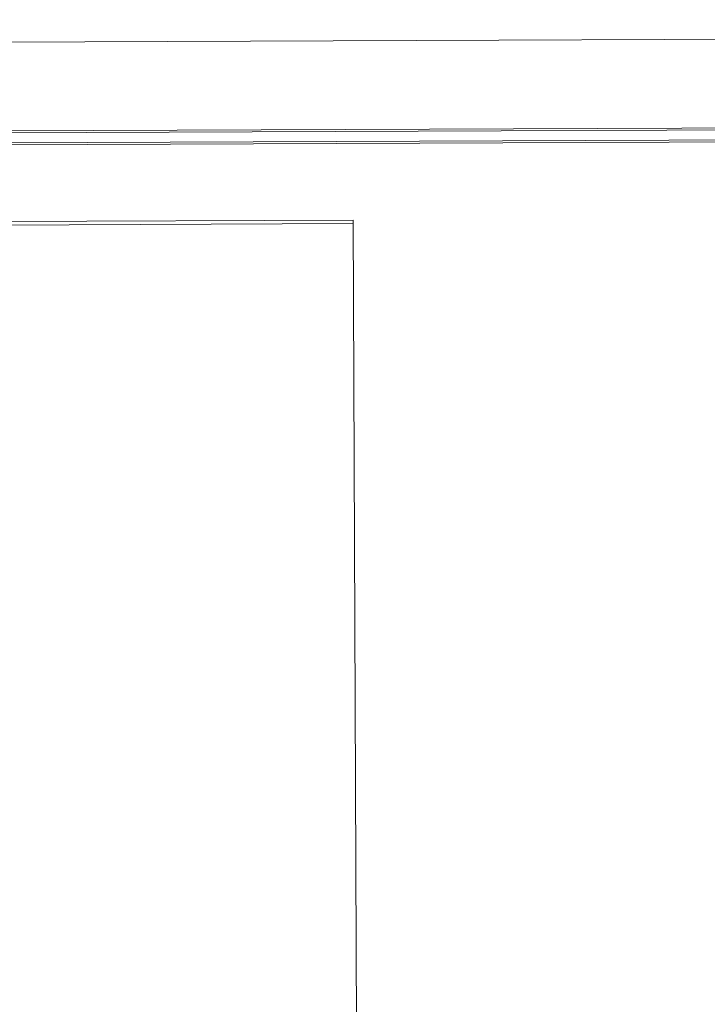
# Model space of a CAD drawing. Header units: millimetres. Extents: x 21148.2 to 21239.2, y 30135 to 30201.8.
# Tile 181 of 189: x 21217.17 to 21217.371, y 30173.826 to 30174.114. Entities that reach past the tile are written whole.
import ezdxf

# ---------------------------------------------------------------- set-up
doc = ezdxf.new("R2010")
doc.units = ezdxf.units.MM
doc.layers.add('AR-T1E-20-L1$0$BIAL - T1E - LT - 001 - AR - DWG - 0134 & 138$0$EAST PTB LVL-1-FACADE$0$ALUM_TRANSOM', color=7, linetype='Continuous', lineweight=13)
doc.layers.add('AR-T1E-20-L1$0$BIAL - T1E - LT - 001 - AR - DWG - 0134 & 138$0$EAST PTB LVL-1-FACADE$0$Cladding', color=7, linetype='Continuous', lineweight=13)

msp = doc.modelspace()

# ---------------------------------------------------------------- linework, layer by layer
at = {"layer": 'AR-T1E-20-L1$0$BIAL - T1E - LT - 001 - AR - DWG - 0134 & 138$0$EAST PTB LVL-1-FACADE$0$ALUM_TRANSOM'}
for p, q in [((21217.11824, 30174.05469), (21217.26724, 30174.05529)), ((21217.11824, 30174.05369), (21217.26724, 30174.05429)), ((21217.26724, 30174.05529), (21217.2727, 30172.6933))]:
    msp.add_line(p, q, dxfattribs=at)
at = {"layer": 'AR-T1E-20-L1$0$BIAL - T1E - LT - 001 - AR - DWG - 0134 & 138$0$EAST PTB LVL-1-FACADE$0$Cladding', "ltscale": 15}
for points in [[(21217.04369, 30174.10687), (21218.78449, 30174.11385)], [(21217.04369, 30174.10687), (21218.78449, 30174.11385)], [(21217.04379, 30174.08037), (21218.7881, 30174.08737), (21218.78799, 30174.11387)], [(21217.04379, 30174.08037), (21218.7881, 30174.08737), (21218.78799, 30174.11387)], [(21217.04379, 30174.08087), (21218.7876, 30174.08786), (21218.78749, 30174.11386)], [(21217.04379, 30174.08087), (21218.7876, 30174.08786), (21218.78749, 30174.11386)], [(21217.04379, 30174.08087), (21218.7876, 30174.08786), (21218.78749, 30174.11386)], [(21217.04379, 30174.08087), (21218.7876, 30174.08786), (21218.78749, 30174.11386)], [(21217.04381, 30174.07687), (21218.79161, 30174.08388), (21218.79149, 30174.11388)], [(21217.04381, 30174.07737), (21218.79111, 30174.08438), (21218.79099, 30174.11388)], [(21217.04381, 30174.07687), (21218.79161, 30174.08388), (21218.79149, 30174.11388)], [(21217.04381, 30174.07737), (21218.79111, 30174.08438), (21218.79099, 30174.11388)]]:
    msp.add_lwpolyline(points, dxfattribs=at)

doc.saveas('drawing.dxf')
